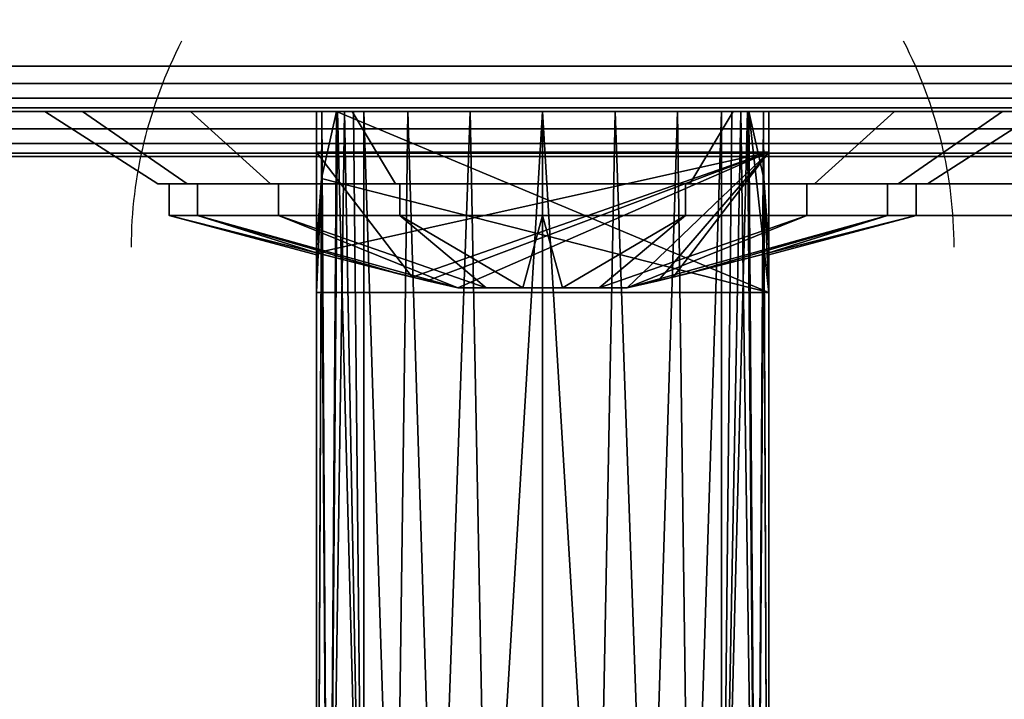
# Model space of a CAD drawing. Header units: millimetres. Extents: x -10 to 414, y -927 to 10.
# Tile 10 of 27: x 188 to 210, y -912 to -897. Entities that reach past the tile are written whole.
import ezdxf

# ---------------------------------------------------------------- set-up
doc = ezdxf.new("R2010")
doc.units = ezdxf.units.MM
doc.header["$MEASUREMENT"] = 0
for name, color, linetype, lineweight in [('0 Misc', 7, 'Continuous', 35), ('10 Raster Images', 7, 'Continuous', 35), ('5 Hatches', 7, 'Continuous', 35)]:
    doc.layers.add(name, color=color, linetype=linetype, lineweight=lineweight)

msp = doc.modelspace()

# ---------------------------------------------------------------- linework, layer by layer
at = {"layer": '0 Misc', "color": 160, "linetype": 'Continuous', "lineweight": 25}
for p, q in [((4, -898, 12.5), (396, -898, 12.5)), ((396, -898, 695), (4, -898, 695)), ((1, -899, 698), (399, -899, 698)), ((399, -899, 720), (1, -899, 720)), ((396, -899, 13.5), (4, -899, 13.5)), ((4, -899, 694), (396, -899, 694)), ((4, -899, 13.5), (204.554, -899, 255)), ((4, -899, 694), (195.446, -899, 255)), ((195.446, -899, 255), (4, -899, 13.5)), ((4, -899, 694), (195.717, -899, 255.779)), ((4, -899, 694), (196.049, -899, 256.534)), ((4, -899, 694), (196.442, -899, 257.187)), ((4, -899, 694), (197.415, -899, 258.16)), ((4, -899, 694), (198.641, -899, 258.785)), ((4, -899, 694), (200, -899, 259)), ((4, -899, 694), (197.415, -899, 571.84)), ((4, -899, 694), (196.442, -899, 572.813)), ((4, -899, 694), (196.049, -899, 573.466)), ((4, -899, 694), (195.505, -899, 574.81)), ((4, -899, 694), (195, -899, 578)), ((4, -899, 694), (195, -899, 579)), ((4, -899, 694), (196.601, -899, 656.038)), ((4, -899, 694), (193.534, -899, 657.601)), ((4, -899, 694), (191.101, -899, 660.034)), ((4, -899, 694), (189.538, -899, 663.101)), ((4, -899, 694), (189, -899, 666.5)), ((4, -899, 694), (189.538, -899, 669.899)), ((4, -899, 694), (191.101, -899, 672.966)), ((4, -899, 694), (193.534, -899, 675.399)), ((4, -899, 694), (196.601, -899, 676.962)), ((4, -899, 694), (200, -899, 677.5)), ((195, -899, 579), (205, -899, 579)), ((195, -899, 579), (195, -926.999, 578.267)), ((195, -899, 578), (195, -899, 579)), ((195, -899, 578), (195, -925.999, 577.293)), ((195, -925.999, 577.293), (195, -899, 579)), ((195, -899, 579), (396, -899, 694)), ((195, -899, 579), (203.399, -899, 656.038)), ((195, -899, 579), (200, -899, 655.5)), ((196.601, -899, 656.038), (195, -899, 579)), ((204.554, -899, 255), (195.446, -899, 255)), ((205, -902.999, 251.105), (195.446, -899, 255)), ((196.049, -899, 573.466), (196.049, -921.467, 572.878)), ((196.049, -921.467, 257.122), (196.049, -899, 256.534)), ((197.415, -899, 571.84), (200, -899, 259)), ((198.641, -899, 571.215), (200, -899, 259)), ((200, -899, 259), (396, -899, 694)), ((200, -899, 259), (202.585, -899, 571.84)), ((200, -899, 259), (201.359, -899, 571.215)), ((200, -899, 259), (200, -899, 571)), ((200, -899, 677.5), (396, -899, 694)), ((201.359, -899, 258.785), (396, -899, 694)), ((202.585, -899, 258.16), (396, -899, 694)), ((202.585, -899, 571.84), (396, -899, 694)), ((203.399, -899, 656.038), (396, -899, 694)), ((203.399, -899, 676.962), (396, -899, 694)), ((203.558, -899, 257.187), (396, -899, 694)), ((203.558, -899, 572.813), (396, -899, 694)), ((203.951, -899, 573.466), (203.951, -921.467, 572.878)), ((203.951, -921.467, 257.122), (203.951, -899, 256.534)), ((203.951, -899, 256.534), (396, -899, 694)), ((203.951, -899, 573.466), (396, -899, 694)), ((204.283, -899, 255.779), (396, -899, 694)), ((204.495, -899, 574.81), (396, -899, 694)), ((205, -902.999, 251.105), (204.554, -899, 255)), ((204.554, -899, 255), (396, -899, 13.5)), ((204.554, -899, 255), (396, -899, 694)), ((205, -899, 579), (205, -926.999, 578.267)), ((205, -899, 578), (205, -925.999, 577.293)), ((205, -899, 579), (205, -899, 578)), ((205, -899, 579), (205, -925.999, 577.293)), ((205, -899, 578), (396, -899, 694)), ((205, -899, 579), (396, -899, 694)), ((206.466, -899, 657.601), (396, -899, 694)), ((206.466, -899, 675.399), (396, -899, 694)), ((208.899, -899, 660.034), (396, -899, 694)), ((208.899, -899, 672.966), (396, -899, 694)), ((195, -899.9, 667.75), (205, -899.9, 667.75)), ((205, -899.9, 665.25), (195, -899.9, 665.25)), ((195, -899.9, 665.25), (195, -899.9, 667.75)), ((195, -902.126, 665.25), (195, -899.9, 665.25)), ((195, -902.126, 667.75), (195, -899.9, 667.75)), ((195, -899.9, 665.25), (197.117, -902.662, 665.25)), ((195, -902.126, 667.75), (195, -899.9, 665.25)), ((195, -902.126, 667.75), (205, -899.9, 667.75)), ((205, -899.9, 665.25), (197.117, -902.662, 665.25)), ((197.45, -902.743, 667.75), (205, -899.9, 667.75)), ((205, -899.9, 665.25), (198.129, -902.9, 665.25)), ((198.129, -902.9, 667.75), (205, -899.9, 667.75)), ((205, -899.9, 665.25), (201.871, -902.9, 665.25)), ((201.871, -902.9, 667.75), (205, -899.9, 667.75)), ((205, -899.9, 665.25), (202.55, -902.743, 665.25)), ((202.883, -902.662, 667.75), (205, -899.9, 667.75)), ((205, -899.9, 667.75), (205, -899.9, 665.25)), ((205, -902.126, 665.25), (205, -899.9, 665.25)), ((205, -902.126, 667.75), (205, -899.9, 667.75)), ((205, -902.126, 665.25), (205, -899.9, 667.75)), ((1, -900, 719), (399, -900, 719)), ((399, -900, 699), (1, -900, 699)), ((191.5, -900.6, 666.5), (192.154, -900.6, 663.951)), ((191.5, -900.6, 666.5), (191.75, -900.6, 666.5)), ((191.5, -900.6, 666.5), (192.154, -900.6, 669.049)), ((191.916, -900.6, 663.873), (193.326, -900.6, 661.651)), ((191.916, -900.6, 663.873), (192.154, -900.6, 663.951)), ((191.916, -900.6, 669.127), (192.154, -900.6, 669.049)), ((191.916, -900.6, 669.127), (193.326, -900.6, 671.349)), ((193.123, -900.6, 661.504), (195.151, -900.6, 659.826)), ((193.123, -900.6, 661.504), (193.326, -900.6, 661.651)), ((193.123, -900.6, 671.496), (193.326, -900.6, 671.349)), ((193.123, -900.6, 671.496), (195.151, -900.6, 673.174)), ((195, -902.999, 251.105), (195.112, -900.483, 253.555)), ((195.004, -900.6, 659.623), (197.451, -900.6, 658.654)), ((195.004, -900.6, 659.623), (195.151, -900.6, 659.826)), ((195.004, -900.6, 673.377), (195.151, -900.6, 673.174)), ((195.004, -900.6, 673.377), (197.451, -900.6, 674.346)), ((205, -902.999, 251.105), (195.112, -900.483, 253.555)), ((197.373, -900.6, 658.416), (200, -900.6, 658.25)), ((197.373, -900.6, 658.416), (197.451, -900.6, 658.654)), ((197.373, -900.6, 674.584), (197.451, -900.6, 674.346)), ((197.373, -900.6, 674.584), (200, -900.6, 674.75)), ((200, -900.6, 658), (200, -900.6, 658.25)), ((200, -900.6, 658.25), (202.627, -900.6, 658.416)), ((200, -900.6, 674.75), (202.627, -900.6, 674.584)), ((200, -900.6, 674.75), (200, -900.6, 675)), ((202.549, -900.6, 658.654), (202.627, -900.6, 658.416)), ((202.549, -900.6, 658.654), (204.996, -900.6, 659.623)), ((202.549, -900.6, 674.346), (204.996, -900.6, 673.377)), ((202.549, -900.6, 674.346), (202.627, -900.6, 674.584)), ((204.849, -900.6, 659.826), (204.996, -900.6, 659.623)), ((204.849, -900.6, 659.826), (206.877, -900.6, 661.504)), ((204.849, -900.6, 673.174), (206.877, -900.6, 671.496)), ((204.849, -900.6, 673.174), (204.996, -900.6, 673.377)), ((205, -902.999, 251.105), (204.888, -900.483, 253.555)), ((206.674, -900.6, 661.651), (206.877, -900.6, 661.504)), ((206.674, -900.6, 661.651), (208.084, -900.6, 663.873)), ((206.674, -900.6, 671.349), (208.084, -900.6, 669.127)), ((206.674, -900.6, 671.349), (206.877, -900.6, 671.496)), ((207.846, -900.6, 663.951), (208.084, -900.6, 663.873)), ((207.846, -900.6, 663.951), (208.5, -900.6, 666.5)), ((207.846, -900.6, 669.049), (208.084, -900.6, 669.127)), ((208.25, -900.6, 666.5), (208.084, -900.6, 669.127)), ((208.25, -900.6, 666.5), (208.5, -900.6, 666.5)), ((195, -902.999, 251.105), (195, -901.999, 252.079)), ((195, -925.999, 252.707), (195, -901.999, 252.079)), ((195, -902.131, 667.665), (195, -902.126, 665.25)), ((195, -902.126, 667.75), (195, -902.126, 665.25)), ((195, -902.131, 667.665), (195, -902.156, 665.866)), ((195, -902.159, 667.055), (195, -902.156, 665.866)), ((205, -925.999, 252.707), (205, -901.999, 252.079)), ((205, -901.999, 252.079), (205, -902.999, 251.105)), ((205, -902.131, 665.335), (205, -902.126, 667.75)), ((205, -902.126, 665.25), (205, -902.126, 667.75)), ((205, -902.131, 665.335), (205, -902.156, 667.134)), ((205, -902.159, 665.945), (205, -902.156, 667.134)), ((195, -926.999, 251.733), (195, -902.999, 251.105)), ((205, -902.999, 251.105), (195, -902.999, 251.105)), ((195, -902.999, 251.105), (195, -925.999, 252.707)), ((198.129, -902.9, 667.75), (201.871, -902.9, 667.75)), ((201.871, -902.9, 665.25), (198.129, -902.9, 665.25)), ((198.129, -902.9, 667.75), (201.82, -902.9, 667.823)), ((198.18, -902.9, 667.823), (201.82, -902.9, 667.823)), ((198.18, -902.9, 667.823), (201.323, -902.9, 668.32)), ((198.18, -902.9, 665.177), (201.82, -902.9, 665.177)), ((198.18, -902.9, 665.177), (201.871, -902.9, 665.25)), ((198.677, -902.9, 668.32), (201.323, -902.9, 668.32)), ((198.677, -902.9, 668.32), (200.695, -902.9, 668.64)), ((198.677, -902.9, 664.68), (201.323, -902.9, 664.68)), ((198.677, -902.9, 664.68), (201.82, -902.9, 665.177)), ((199.305, -902.9, 668.64), (200.695, -902.9, 668.64)), ((199.305, -902.9, 664.36), (200.695, -902.9, 664.36)), ((199.305, -902.9, 664.36), (201.323, -902.9, 664.68)), ((205, -926.999, 251.733), (205, -902.999, 251.105)), ((205, -925.999, 252.707), (205, -902.999, 251.105))]:
    msp.add_line(p, q, dxfattribs=at).dxf.unprotected_set("ltscale", 0)
at = {"layer": '0 Misc', "color": 160, "linetype": 'Continuous', "lineweight": 25, "extrusion": (0, 1, 0)}
msp.add_circle((-200, 677.5, -899), 11, dxfattribs=at).dxf.unprotected_set("ltscale", 0)
at = {"layer": '0 Misc', "color": 160, "linetype": 'Continuous', "lineweight": 25, "extrusion": (0, -1, 0)}
for centre, radius in [((208.25, 666.5, 900.6), 8.25), ((208.5, 666.5, 900.6), 8.5), ((208.25, 666.5, 901.3), 8.25)]:
    msp.add_circle(centre, radius, dxfattribs=at).dxf.unprotected_set("ltscale", 0)
at = {"layer": '0 Misc', "color": 160, "linetype": 'Continuous', "lineweight": 25, "extrusion": (0, 0.572254, -0.820077)}
for centre, start, end in [((-205.322, -595.455, -722.896), 0, 22.6981), ((-194.678, -595.455, -722.896), 157.3019, 180)]:
    msp.add_arc(centre, 14.406, start, end, dxfattribs=at).dxf.unprotected_set("ltscale", 0)
at = {"layer": '0 Misc', "color": 160, "linetype": 'Continuous', "lineweight": 25, "extrusion": (0, 1, 0)}
for centre, radius, start, end in [((-205.322, 578, -899), 10.322, 333.9477, 0), ((-205.322, 252, -899), 10.322, 16.8956, 26.0523), ((-200, 575.398, -899), 4.398, 206.0523, 333.9477), ((-200, 254.602, -899), 4.398, 26.0523, 153.9477), ((-194.678, 578, -899), 10.322, 180, 206.0523), ((-194.678, 252, -899), 10.322, 153.9477, 163.1044)]:
    msp.add_arc(centre, radius, start, end, dxfattribs=at).dxf.unprotected_set("ltscale", 0)
at = {"layer": '0 Misc', "color": 160, "linetype": 'Continuous', "lineweight": 25, "extrusion": (0, -1, 0)}
for start, end in [(213.749, 326.251), (33.749, 146.251)]:
    msp.add_arc((200, 666.5, 902.9), 2.25, start, end, dxfattribs=at).dxf.unprotected_set("ltscale", 0)
at = {"layer": '0 Misc', "color": 7, "lineweight": 25}
for points in [[(399, -899, 698), (16.988, -881.156, 698), (17, -881, 698)], [(399, -899, 698), (17, -881, 698), (383.293, -881.707, 698)], [(399, -899, 698), (16.891, -881.454, 698), (16.988, -881.156, 698)], [(399, -899, 698), (16.707, -881.707, 698), (16.891, -881.454, 698)], [(399, -899, 698), (16.454, -881.891, 698), (16.707, -881.707, 698)], [(399, -899, 698), (16.156, -881.988, 698), (16.454, -881.891, 698)], [(1, -899, 698), (2, -882, 698), (399, -899, 698)], [(399, -899, 698), (2, -882, 698), (16, -882, 698)], [(399, -899, 698), (16, -882, 698), (16.156, -881.988, 698)], [(205, -902.999, 251.105), (195.112, -900.483, 253.555), (195.446, -899, 255)], [(205, -902.999, 251.105), (195.446, -899, 255), (204.554, -899, 255)], [(205, -902.999, 251.105), (204.554, -899, 255), (204.888, -900.483, 253.555)], [(195.112, -900.483, 253.555), (195, -902.999, 251.105), (195, -901.999, 252.079)], [(195, -902.999, 251.105), (195.112, -900.483, 253.555), (205, -902.999, 251.105)], [(205, -902.999, 251.105), (204.888, -900.483, 253.555), (205, -901.999, 252.079)]]:
    msp.add_3dface(points, dxfattribs=at)
at = {"layer": '0 Misc', "color": 5, "lineweight": 25}
for points, invisible_edges in [([(4, -898, 12.5), (396, -884, 12.5), (396, -898, 12.5)], 1), ([(4, -898, 12.5), (4, -884, 12.5), (396, -884, 12.5)], 12), ([(396, -898, 695), (4, -884, 695), (4, -898, 695)], 1), ([(396, -898, 695), (396, -884, 695), (4, -884, 695)], 12), ([(396, -898, 695), (4, -898.383, 694.924), (396, -898.383, 694.924)], 1), ([(396, -898, 695), (4, -898, 695), (4, -898.383, 694.924)], 12), ([(4, -898, 12.5), (396, -898.383, 12.576), (4, -898.383, 12.576)], 1), ([(4, -898, 12.5), (396, -898, 12.5), (396, -898.383, 12.576)], 12), ([(4, -898.707, 694.707), (396, -898.383, 694.924), (4, -898.383, 694.924)], 1), ([(4, -898.707, 694.707), (396, -898.707, 694.707), (396, -898.383, 694.924)], 12), ([(396, -898.707, 12.793), (4, -898.383, 12.576), (396, -898.383, 12.576)], 1), ([(396, -898.707, 12.793), (4, -898.707, 12.793), (4, -898.383, 12.576)], 12), ([(4, -898.924, 694.383), (396, -898.707, 694.707), (4, -898.707, 694.707)], 1), ([(4, -898.924, 694.383), (396, -898.924, 694.383), (396, -898.707, 694.707)], 12), ([(396, -898.924, 13.117), (4, -898.707, 12.793), (396, -898.707, 12.793)], 1), ([(396, -898.924, 13.117), (4, -898.924, 13.117), (4, -898.707, 12.793)], 12), ([(4, -899, 694), (396, -898.924, 694.383), (4, -898.924, 694.383)], 1), ([(4, -899, 694), (396, -899, 694), (396, -898.924, 694.383)], 12), ([(396, -899, 13.5), (4, -898.924, 13.117), (396, -898.924, 13.117)], 1), ([(396, -899, 13.5), (4, -899, 13.5), (4, -898.924, 13.117)], 12)]:
    msp.add_3dface(points, dxfattribs=dict(at, invisible_edges=invisible_edges))
at = {"layer": '0 Misc', "color": 7, "lineweight": 25}
for points, invisible_edges in [([(1, -899, 698), (399, -899.383, 698.076), (1, -899.383, 698.076)], 1), ([(1, -899, 698), (399, -899, 698), (399, -899.383, 698.076)], 12), ([(399, -899, 720), (1, -899.383, 719.924), (399, -899.383, 719.924)], 1), ([(399, -899, 720), (1, -899, 720), (1, -899.383, 719.924)], 12), ([(399, -899.707, 698.293), (1, -899.383, 698.076), (399, -899.383, 698.076)], 1), ([(399, -899.707, 698.293), (1, -899.707, 698.293), (1, -899.383, 698.076)], 12), ([(399, -899.383, 719.924), (1, -899.707, 719.707), (399, -899.707, 719.707)], 1), ([(399, -899.383, 719.924), (1, -899.383, 719.924), (1, -899.707, 719.707)], 12), ([(399, -899.924, 698.617), (1, -899.707, 698.293), (399, -899.707, 698.293)], 1), ([(399, -899.924, 698.617), (1, -899.924, 698.617), (1, -899.707, 698.293)], 12), ([(399, -899.707, 719.707), (1, -899.924, 719.383), (399, -899.924, 719.383)], 1), ([(399, -899.707, 719.707), (1, -899.707, 719.707), (1, -899.924, 719.383)], 12), ([(399, -900, 699), (1, -899.924, 698.617), (399, -899.924, 698.617)], 1), ([(399, -900, 699), (1, -900, 699), (1, -899.924, 698.617)], 12), ([(1, -900, 719), (399, -899.924, 719.383), (1, -899.924, 719.383)], 1), ([(1, -900, 719), (399, -900, 719), (399, -899.924, 719.383)], 12), ([(1, -900, 719), (399, -900, 699), (399, -900, 719)], 1), ([(1, -900, 719), (1, -900, 699), (399, -900, 699)], 12)]:
    msp.add_3dface(points, dxfattribs=dict(at, invisible_edges=invisible_edges))
at = {"layer": '0 Misc', "color": 5, "lineweight": 25}
for points in [[(396, -899, 13.5), (204.554, -899, 255), (4, -899, 13.5)], [(4, -899, 13.5), (195.446, -899, 255), (4, -899, 694)], [(195.446, -899, 255), (4, -899, 13.5), (204.554, -899, 255)], [(4, -899, 694), (195.446, -899, 255), (195.717, -899, 255.779)], [(4, -899, 694), (195.717, -899, 255.779), (196.049, -899, 256.534)], [(4, -899, 694), (196.049, -899, 256.534), (196.442, -899, 257.187)], [(4, -899, 694), (196.442, -899, 257.187), (197.415, -899, 258.16)], [(4, -899, 694), (197.415, -899, 258.16), (198.641, -899, 258.785)], [(4, -899, 694), (198.641, -899, 258.785), (200, -899, 259)], [(4, -899, 694), (200, -899, 259), (197.415, -899, 571.84)], [(4, -899, 694), (197.415, -899, 571.84), (196.442, -899, 572.813)], [(4, -899, 694), (196.442, -899, 572.813), (196.049, -899, 573.466)], [(4, -899, 694), (196.049, -899, 573.466), (195.505, -899, 574.81)], [(4, -899, 694), (195.505, -899, 574.81), (195, -899, 578)], [(4, -899, 694), (195, -899, 578), (195, -899, 579)], [(4, -899, 694), (195, -899, 579), (196.601, -899, 656.038)], [(4, -899, 694), (196.601, -899, 656.038), (193.534, -899, 657.601)], [(4, -899, 694), (193.534, -899, 657.601), (191.101, -899, 660.034)], [(4, -899, 694), (191.101, -899, 660.034), (189.538, -899, 663.101)], [(4, -899, 694), (189.538, -899, 663.101), (189, -899, 666.5)], [(4, -899, 694), (189, -899, 666.5), (189.538, -899, 669.899)], [(4, -899, 694), (189.538, -899, 669.899), (191.101, -899, 672.966)], [(4, -899, 694), (191.101, -899, 672.966), (193.534, -899, 675.399)], [(4, -899, 694), (193.534, -899, 675.399), (196.601, -899, 676.962)], [(4, -899, 694), (196.601, -899, 676.962), (200, -899, 677.5)], [(4, -899, 694), (200, -899, 677.5), (396, -899, 694)], [(205, -899, 579), (396, -899, 694), (195, -899, 579)], [(195, -899, 579), (396, -899, 694), (203.399, -899, 656.038)], [(195, -899, 579), (203.399, -899, 656.038), (200, -899, 655.5)], [(196.601, -899, 656.038), (195, -899, 579), (200, -899, 655.5)], [(197.415, -899, 571.84), (200, -899, 259), (198.641, -899, 571.215)], [(198.641, -899, 571.215), (200, -899, 259), (200, -899, 571)], [(201.359, -899, 258.785), (396, -899, 694), (200, -899, 259)], [(200, -899, 259), (396, -899, 694), (202.585, -899, 571.84)], [(200, -899, 259), (202.585, -899, 571.84), (201.359, -899, 571.215)], [(200, -899, 259), (201.359, -899, 571.215), (200, -899, 571)], [(203.399, -899, 676.962), (396, -899, 694), (200, -899, 677.5)], [(202.585, -899, 258.16), (396, -899, 694), (201.359, -899, 258.785)], [(203.558, -899, 257.187), (396, -899, 694), (202.585, -899, 258.16)], [(202.585, -899, 571.84), (396, -899, 694), (203.558, -899, 572.813)], [(203.399, -899, 656.038), (396, -899, 694), (206.466, -899, 657.601)], [(206.466, -899, 675.399), (396, -899, 694), (203.399, -899, 676.962)], [(203.951, -899, 256.534), (396, -899, 694), (203.558, -899, 257.187)], [(203.558, -899, 572.813), (396, -899, 694), (203.951, -899, 573.466)], [(204.283, -899, 255.779), (396, -899, 694), (203.951, -899, 256.534)], [(203.951, -899, 573.466), (396, -899, 694), (204.495, -899, 574.81)], [(204.554, -899, 255), (396, -899, 694), (204.283, -899, 255.779)], [(204.495, -899, 574.81), (396, -899, 694), (205, -899, 578)], [(204.554, -899, 255), (396, -899, 13.5), (396, -899, 694)], [(205, -899, 578), (396, -899, 694), (205, -899, 579)], [(206.466, -899, 657.601), (396, -899, 694), (208.899, -899, 660.034)], [(208.899, -899, 672.966), (396, -899, 694), (206.466, -899, 675.399)], [(208.899, -899, 660.034), (396, -899, 694), (210.462, -899, 663.101)], [(210.462, -899, 669.899), (396, -899, 694), (208.899, -899, 672.966)]]:
    msp.add_3dface(points, dxfattribs=at)
at = {"layer": '0 Misc', "color": 160, "lineweight": 25}
for points, invisible_edges in [([(189, -899, 666.5), (192.147, -900.6, 669.753), (189.837, -899, 670.71)], 1), ([(189, -899, 666.5), (191.5, -900.6, 666.5), (192.147, -900.6, 669.753)], 12), ([(189.837, -899, 662.29), (191.5, -900.6, 666.5), (189, -899, 666.5)], 1), ([(193.99, -900.6, 672.51), (189.837, -899, 670.71), (192.147, -900.6, 669.753)], 1), ([(193.99, -900.6, 672.51), (192.222, -899, 674.278), (189.837, -899, 670.71)], 12), ([(189.837, -899, 662.29), (192.147, -900.6, 663.247), (191.5, -900.6, 666.5)], 12), ([(192.222, -899, 658.722), (192.147, -900.6, 663.247), (189.837, -899, 662.29)], 1), ([(192.222, -899, 658.722), (193.99, -900.6, 660.49), (192.147, -900.6, 663.247)], 12), ([(196.747, -900.6, 674.353), (192.222, -899, 674.278), (193.99, -900.6, 672.51)], 1), ([(196.747, -900.6, 674.353), (195.79, -899, 676.663), (192.222, -899, 674.278)], 12), ([(195.79, -899, 656.337), (193.99, -900.6, 660.49), (192.222, -899, 658.722)], 1), ([(195.79, -899, 656.337), (196.747, -900.6, 658.647), (193.99, -900.6, 660.49)], 12), ([(195.79, -899, 676.663), (200, -900.6, 675), (200, -899, 677.5)], 1), ([(195.79, -899, 676.663), (196.747, -900.6, 674.353), (200, -900.6, 675)], 12), ([(200, -899, 655.5), (196.747, -900.6, 658.647), (195.79, -899, 656.337)], 1), ([(200, -899, 655.5), (200, -900.6, 658), (196.747, -900.6, 658.647)], 12), ([(204.21, -899, 656.337), (200, -900.6, 658), (200, -899, 655.5)], 1), ([(204.21, -899, 656.337), (203.253, -900.6, 658.647), (200, -900.6, 658)], 12), ([(200, -899, 677.5), (203.253, -900.6, 674.353), (204.21, -899, 676.663)], 1), ([(200, -899, 677.5), (200, -900.6, 675), (203.253, -900.6, 674.353)], 12), ([(207.778, -899, 658.722), (203.253, -900.6, 658.647), (204.21, -899, 656.337)], 1), ([(207.778, -899, 658.722), (206.01, -900.6, 660.49), (203.253, -900.6, 658.647)], 12), ([(204.21, -899, 676.663), (203.253, -900.6, 674.353), (206.01, -900.6, 672.51)], 12), ([(204.21, -899, 676.663), (206.01, -900.6, 672.51), (207.778, -899, 674.278)], 1), ([(210.163, -899, 662.29), (206.01, -900.6, 660.49), (207.778, -899, 658.722)], 1), ([(210.163, -899, 662.29), (207.853, -900.6, 663.247), (206.01, -900.6, 660.49)], 12), ([(207.778, -899, 674.278), (206.01, -900.6, 672.51), (207.853, -900.6, 669.753)], 12), ([(207.778, -899, 674.278), (207.853, -900.6, 669.753), (210.163, -899, 670.71)], 1), ([(211, -899, 666.5), (207.853, -900.6, 663.247), (210.163, -899, 662.29)], 1), ([(211, -899, 666.5), (208.5, -900.6, 666.5), (207.853, -900.6, 663.247)], 12), ([(210.163, -899, 670.71), (207.853, -900.6, 669.753), (208.5, -900.6, 666.5)], 12), ([(210.163, -899, 670.71), (208.5, -900.6, 666.5), (211, -899, 666.5)], 1), ([(195, -899.9, 667.75), (205, -899.9, 665.25), (205, -899.9, 667.75)], 1), ([(195, -899.9, 667.75), (195, -899.9, 665.25), (205, -899.9, 665.25)], 12)]:
    msp.add_3dface(points, dxfattribs=dict(at, invisible_edges=invisible_edges))
at = {"layer": '0 Misc', "color": 98, "lineweight": 25}
for points, invisible_edges in [([(195, -899, 579), (205, -926.999, 578.267), (205, -899, 579)], 1), ([(195, -899, 579), (195, -926.999, 578.267), (205, -926.999, 578.267)], 12), ([(195, -926.999, 251.733), (205, -902.999, 251.105), (205, -926.999, 251.733)], 1), ([(195, -926.999, 251.733), (195, -902.999, 251.105), (205, -902.999, 251.105)], 12)]:
    msp.add_3dface(points, dxfattribs=dict(at, invisible_edges=invisible_edges))
for points in [[(195, -925.999, 577.293), (195, -899, 578), (195.118, -899, 576.441)], [(195.266, -923.673, 575.027), (195, -925.999, 577.293), (195.118, -899, 576.441)], [(195, -925.999, 577.293), (195, -926.999, 578.267), (195, -899, 579)], [(195, -925.999, 577.293), (195, -899, 579), (195, -899, 578)], [(195.446, -899, 255), (195.112, -900.483, 253.555), (195.266, -923.673, 254.973)], [(195.471, -899, 574.919), (195.266, -923.673, 575.027), (195.118, -899, 576.441)], [(195.471, -899, 574.919), (196.049, -921.467, 572.878), (195.266, -923.673, 575.027)], [(195.446, -899, 255), (195.266, -923.673, 254.973), (195.619, -899, 255.522)], [(195.619, -899, 255.522), (195.266, -923.673, 254.973), (196.049, -921.467, 257.122)], [(196.049, -899, 573.466), (196.049, -921.467, 572.878), (195.471, -899, 574.919)], [(195.619, -899, 255.522), (196.049, -921.467, 257.122), (195.821, -899, 256.033)], [(196.049, -921.467, 257.122), (196.049, -899, 256.534), (195.821, -899, 256.033)], [(196.734, -920.454, 571.891), (196.049, -921.467, 572.878), (196.049, -899, 573.466)], [(197.021, -899, 572.162), (196.734, -920.454, 571.891), (196.049, -899, 573.466)], [(196.049, -899, 256.534), (196.734, -920.454, 258.109), (197.021, -899, 257.838)], [(196.049, -899, 256.534), (196.049, -921.467, 257.122), (196.734, -920.454, 258.109)], [(197.021, -899, 572.162), (197.671, -919.668, 571.126), (196.734, -920.454, 571.891)], [(197.021, -899, 257.838), (196.734, -920.454, 258.109), (197.671, -919.668, 258.874)], [(198.401, -899, 571.301), (197.671, -919.668, 571.126), (197.021, -899, 572.162)], [(197.021, -899, 257.838), (197.671, -919.668, 258.874), (198.401, -899, 258.699)], [(198.401, -899, 571.301), (198.789, -919.171, 570.642), (197.671, -919.668, 571.126)], [(197.671, -919.668, 258.874), (198.789, -919.171, 259.358), (198.401, -899, 258.699)], [(200, -899, 571), (198.789, -919.171, 570.642), (198.401, -899, 571.301)], [(198.789, -919.171, 259.358), (200, -899, 259), (198.401, -899, 258.699)], [(200, -899, 571), (200, -919.001, 570.476), (198.789, -919.171, 570.642)], [(198.789, -919.171, 259.358), (200, -919.001, 259.524), (200, -899, 259)], [(201.211, -919.171, 570.642), (200, -919.001, 570.476), (200, -899, 571)], [(201.211, -919.171, 570.642), (200, -899, 571), (201.599, -899, 571.301)], [(200, -899, 259), (201.211, -919.171, 259.358), (201.599, -899, 258.699)], [(200, -899, 259), (200, -919.001, 259.524), (201.211, -919.171, 259.358)], [(202.329, -919.668, 571.126), (201.211, -919.171, 570.642), (201.599, -899, 571.301)], [(201.599, -899, 258.699), (201.211, -919.171, 259.358), (202.329, -919.668, 258.874)], [(202.979, -899, 572.162), (202.329, -919.668, 571.126), (201.599, -899, 571.301)], [(201.599, -899, 258.699), (202.329, -919.668, 258.874), (202.979, -899, 257.838)], [(202.979, -899, 572.162), (203.266, -920.454, 571.891), (202.329, -919.668, 571.126)], [(202.979, -899, 257.838), (202.329, -919.668, 258.874), (203.266, -920.454, 258.109)], [(203.951, -899, 573.466), (203.266, -920.454, 571.891), (202.979, -899, 572.162)], [(202.979, -899, 257.838), (203.266, -920.454, 258.109), (203.951, -899, 256.534)], [(203.951, -899, 573.466), (203.951, -921.467, 572.878), (203.266, -920.454, 571.891)], [(203.266, -920.454, 258.109), (203.951, -921.467, 257.122), (203.951, -899, 256.534)], [(203.951, -921.467, 572.878), (203.951, -899, 573.466), (204.529, -899, 574.919)], [(204.734, -923.673, 575.027), (203.951, -921.467, 572.878), (204.529, -899, 574.919)], [(204.381, -899, 255.522), (204.179, -899, 256.033), (203.951, -921.467, 257.122)], [(203.951, -921.467, 257.122), (204.179, -899, 256.033), (203.951, -899, 256.534)], [(204.381, -899, 255.522), (203.951, -921.467, 257.122), (204.734, -923.673, 254.973)], [(204.554, -899, 255), (204.381, -899, 255.522), (204.734, -923.673, 254.973)], [(204.882, -899, 576.441), (204.734, -923.673, 575.027), (204.529, -899, 574.919)], [(204.734, -923.673, 254.973), (204.888, -900.483, 253.555), (204.554, -899, 255)], [(204.882, -899, 576.441), (205, -925.999, 577.293), (204.734, -923.673, 575.027)], [(205, -899, 578), (205, -925.999, 577.293), (204.882, -899, 576.441)], [(205, -926.999, 578.267), (205, -925.999, 577.293), (205, -899, 579)], [(205, -899, 579), (205, -925.999, 577.293), (205, -899, 578)], [(195.266, -923.673, 254.973), (195.112, -900.483, 253.555), (195, -925.999, 252.707)], [(195, -925.999, 252.707), (195.112, -900.483, 253.555), (195, -901.999, 252.079)], [(204.734, -923.673, 254.973), (205, -925.999, 252.707), (204.888, -900.483, 253.555)], [(204.888, -900.483, 253.555), (205, -925.999, 252.707), (205, -901.999, 252.079)], [(195, -902.999, 251.105), (195, -925.999, 252.707), (195, -901.999, 252.079)], [(205, -925.999, 252.707), (205, -902.999, 251.105), (205, -901.999, 252.079)], [(195, -926.999, 251.733), (195, -925.999, 252.707), (195, -902.999, 251.105)], [(205, -925.999, 252.707), (205, -926.999, 251.733), (205, -902.999, 251.105)]]:
    msp.add_3dface(points, dxfattribs=at)
at = {"layer": '0 Misc', "color": 160, "lineweight": 25}
for points in [[(197.117, -902.662, 665.25), (195, -899.9, 665.25), (195, -902.126, 665.25)], [(195, -899.9, 665.25), (197.117, -902.662, 665.25), (205, -899.9, 665.25)], [(205, -899.9, 665.25), (197.117, -902.662, 665.25), (198.129, -902.9, 665.25)], [(205, -899.9, 665.25), (198.129, -902.9, 665.25), (201.871, -902.9, 665.25)], [(205, -899.9, 665.25), (201.871, -902.9, 665.25), (202.55, -902.743, 665.25)], [(205, -899.9, 665.25), (202.55, -902.743, 665.25), (205, -902.126, 665.25)], [(191.916, -900.6, 663.873), (192.154, -900.6, 663.951), (191.5, -900.6, 666.5)], [(191.5, -900.6, 666.5), (192.154, -900.6, 663.951), (191.75, -900.6, 666.5)], [(191.5, -900.6, 666.5), (191.75, -900.6, 666.5), (192.154, -900.6, 669.049)], [(191.5, -900.6, 666.5), (192.154, -900.6, 669.049), (191.916, -900.6, 669.127)], [(193.123, -900.6, 661.504), (193.326, -900.6, 661.651), (191.916, -900.6, 663.873)], [(191.916, -900.6, 663.873), (193.326, -900.6, 661.651), (192.154, -900.6, 663.951)], [(191.916, -900.6, 669.127), (192.154, -900.6, 669.049), (193.326, -900.6, 671.349)], [(191.916, -900.6, 669.127), (193.326, -900.6, 671.349), (193.123, -900.6, 671.496)], [(195.004, -900.6, 659.623), (195.151, -900.6, 659.826), (193.123, -900.6, 661.504)], [(193.123, -900.6, 661.504), (195.151, -900.6, 659.826), (193.326, -900.6, 661.651)], [(193.123, -900.6, 671.496), (193.326, -900.6, 671.349), (195.151, -900.6, 673.174)], [(193.123, -900.6, 671.496), (195.151, -900.6, 673.174), (195.004, -900.6, 673.377)], [(197.373, -900.6, 658.416), (197.451, -900.6, 658.654), (195.004, -900.6, 659.623)], [(195.004, -900.6, 659.623), (197.451, -900.6, 658.654), (195.151, -900.6, 659.826)], [(195.004, -900.6, 673.377), (195.151, -900.6, 673.174), (197.451, -900.6, 674.346)], [(195.004, -900.6, 673.377), (197.451, -900.6, 674.346), (197.373, -900.6, 674.584)], [(200, -900.6, 658.25), (197.373, -900.6, 658.416), (200, -900.6, 658)], [(197.373, -900.6, 658.416), (200, -900.6, 658.25), (197.451, -900.6, 658.654)], [(197.373, -900.6, 674.584), (197.451, -900.6, 674.346), (200, -900.6, 674.75)], [(197.373, -900.6, 674.584), (200, -900.6, 674.75), (200, -900.6, 675)], [(202.627, -900.6, 658.416), (200, -900.6, 658.25), (200, -900.6, 658)], [(200, -900.6, 658.25), (202.627, -900.6, 658.416), (202.549, -900.6, 658.654)], [(202.549, -900.6, 674.346), (202.627, -900.6, 674.584), (200, -900.6, 674.75)], [(200, -900.6, 674.75), (202.627, -900.6, 674.584), (200, -900.6, 675)], [(202.549, -900.6, 658.654), (202.627, -900.6, 658.416), (204.996, -900.6, 659.623)], [(202.549, -900.6, 658.654), (204.996, -900.6, 659.623), (204.849, -900.6, 659.826)], [(204.849, -900.6, 673.174), (204.996, -900.6, 673.377), (202.549, -900.6, 674.346)], [(202.549, -900.6, 674.346), (204.996, -900.6, 673.377), (202.627, -900.6, 674.584)], [(204.849, -900.6, 659.826), (204.996, -900.6, 659.623), (206.877, -900.6, 661.504)], [(204.849, -900.6, 659.826), (206.877, -900.6, 661.504), (206.674, -900.6, 661.651)], [(206.674, -900.6, 671.349), (206.877, -900.6, 671.496), (204.849, -900.6, 673.174)], [(204.849, -900.6, 673.174), (206.877, -900.6, 671.496), (204.996, -900.6, 673.377)], [(206.674, -900.6, 661.651), (206.877, -900.6, 661.504), (208.084, -900.6, 663.873)], [(206.674, -900.6, 661.651), (208.084, -900.6, 663.873), (207.846, -900.6, 663.951)], [(207.846, -900.6, 669.049), (208.084, -900.6, 669.127), (206.674, -900.6, 671.349)], [(206.674, -900.6, 671.349), (208.084, -900.6, 669.127), (206.877, -900.6, 671.496)], [(207.846, -900.6, 663.951), (208.084, -900.6, 663.873), (208.5, -900.6, 666.5)], [(207.846, -900.6, 663.951), (208.5, -900.6, 666.5), (208.25, -900.6, 666.5)], [(208.25, -900.6, 666.5), (208.084, -900.6, 669.127), (207.846, -900.6, 669.049)], [(208.25, -900.6, 666.5), (208.5, -900.6, 666.5), (208.084, -900.6, 669.127)], [(192.378, -901.3, 663.343), (195, -902.126, 665.25), (191.75, -901.3, 666.5)], [(191.75, -901.3, 666.5), (195, -902.126, 665.25), (195, -902.167, 666.5)], [(195, -902.126, 667.75), (191.75, -901.3, 666.5), (195, -902.167, 666.5)], [(195, -902.126, 667.75), (192.378, -901.3, 669.657), (191.75, -901.3, 666.5)], [(195, -902.126, 667.75), (196.847, -902.596, 667.75), (192.378, -901.3, 669.657)], [(192.378, -901.3, 669.657), (196.847, -902.596, 667.75), (198.129, -902.9, 667.75)], [(194.166, -901.3, 672.334), (192.378, -901.3, 669.657), (198.129, -902.9, 667.75)], [(196.847, -902.596, 665.25), (192.378, -901.3, 663.343), (198.129, -902.9, 665.25)], [(196.847, -902.596, 665.25), (195, -902.126, 665.25), (192.378, -901.3, 663.343)], [(198.129, -902.9, 665.25), (192.378, -901.3, 663.343), (194.166, -901.3, 660.666)], [(198.75, -902.9, 668.371), (194.166, -901.3, 672.334), (198.129, -902.9, 667.75)], [(198.129, -902.9, 665.25), (194.166, -901.3, 660.666), (198.75, -902.9, 664.629)], [(198.75, -902.9, 668.371), (196.843, -901.3, 674.122), (194.166, -901.3, 672.334)], [(198.75, -902.9, 664.629), (194.166, -901.3, 660.666), (196.843, -901.3, 658.878)], [(199.561, -902.9, 668.707), (196.843, -901.3, 674.122), (198.75, -902.9, 668.371)], [(198.75, -902.9, 664.629), (196.843, -901.3, 658.878), (199.561, -902.9, 664.293)], [(199.561, -902.9, 668.707), (200, -901.3, 674.75), (196.843, -901.3, 674.122)], [(199.561, -902.9, 664.293), (196.843, -901.3, 658.878), (200, -901.3, 658.25)], [(200.439, -902.9, 668.707), (200, -901.3, 674.75), (199.561, -902.9, 668.707)], [(199.561, -902.9, 664.293), (200, -901.3, 658.25), (200.439, -902.9, 664.293)], [(200.439, -902.9, 664.293), (200, -901.3, 658.25), (203.157, -901.3, 658.878)], [(200.439, -902.9, 668.707), (203.157, -901.3, 674.122), (200, -901.3, 674.75)], [(201.25, -902.9, 668.371), (203.157, -901.3, 674.122), (200.439, -902.9, 668.707)], [(200.439, -902.9, 664.293), (203.157, -901.3, 658.878), (201.25, -902.9, 664.629)], [(201.871, -902.9, 667.75), (205.834, -901.3, 672.334), (201.25, -902.9, 668.371)], [(205.834, -901.3, 660.666), (201.871, -902.9, 665.25), (201.25, -902.9, 664.629)], [(203.157, -901.3, 658.878), (205.834, -901.3, 660.666), (201.25, -902.9, 664.629)], [(201.25, -902.9, 668.371), (205.834, -901.3, 672.334), (203.157, -901.3, 674.122)], [(203.153, -902.596, 667.75), (207.622, -901.3, 669.657), (201.871, -902.9, 667.75)], [(203.153, -902.596, 665.25), (201.871, -902.9, 665.25), (207.622, -901.3, 663.343)], [(207.622, -901.3, 663.343), (201.871, -902.9, 665.25), (205.834, -901.3, 660.666)], [(201.871, -902.9, 667.75), (207.622, -901.3, 669.657), (205.834, -901.3, 672.334)], [(203.153, -902.596, 667.75), (205, -902.126, 667.75), (207.622, -901.3, 669.657)], [(203.153, -902.596, 665.25), (207.622, -901.3, 663.343), (205, -902.126, 665.25)], [(207.622, -901.3, 669.657), (205, -902.126, 667.75), (208.25, -901.3, 666.5)], [(208.25, -901.3, 666.5), (205, -902.126, 667.75), (205, -902.167, 666.5)], [(205, -902.126, 665.25), (208.25, -901.3, 666.5), (205, -902.167, 666.5)], [(205, -902.126, 665.25), (207.622, -901.3, 663.343), (208.25, -901.3, 666.5)], [(201.82, -902.9, 667.823), (198.129, -902.9, 667.75), (201.871, -902.9, 667.75)], [(198.129, -902.9, 667.75), (201.82, -902.9, 667.823), (198.18, -902.9, 667.823)], [(198.18, -902.9, 665.177), (201.871, -902.9, 665.25), (198.129, -902.9, 665.25)], [(198.18, -902.9, 667.823), (201.82, -902.9, 667.823), (201.323, -902.9, 668.32)], [(198.18, -902.9, 667.823), (201.323, -902.9, 668.32), (198.677, -902.9, 668.32)], [(198.677, -902.9, 664.68), (201.82, -902.9, 665.177), (198.18, -902.9, 665.177)], [(198.18, -902.9, 665.177), (201.82, -902.9, 665.177), (201.871, -902.9, 665.25)], [(198.677, -902.9, 668.32), (201.323, -902.9, 668.32), (200.695, -902.9, 668.64)], [(198.677, -902.9, 668.32), (200.695, -902.9, 668.64), (199.305, -902.9, 668.64)], [(199.305, -902.9, 664.36), (201.323, -902.9, 664.68), (198.677, -902.9, 664.68)], [(198.677, -902.9, 664.68), (201.323, -902.9, 664.68), (201.82, -902.9, 665.177)], [(199.305, -902.9, 668.64), (200.695, -902.9, 668.64), (200, -902.9, 668.75)], [(200.695, -902.9, 664.36), (199.305, -902.9, 664.36), (200, -902.9, 664.25)], [(199.305, -902.9, 664.36), (200.695, -902.9, 664.36), (201.323, -902.9, 664.68)]]:
    msp.add_3dface(points, dxfattribs=at)
at = {"layer": '0 Misc', "color": 158, "lineweight": 25}
for points in [[(195, -902.126, 667.75), (195, -902.126, 665.25), (195, -899.9, 665.25)], [(195, -902.126, 667.75), (195, -899.9, 665.25), (195, -899.9, 667.75)], [(205, -899.9, 667.75), (195, -902.126, 667.75), (195, -899.9, 667.75)], [(195, -902.126, 667.75), (205, -899.9, 667.75), (197.45, -902.743, 667.75)], [(197.45, -902.743, 667.75), (205, -899.9, 667.75), (198.129, -902.9, 667.75)], [(198.129, -902.9, 667.75), (205, -899.9, 667.75), (201.871, -902.9, 667.75)], [(201.871, -902.9, 667.75), (205, -899.9, 667.75), (202.883, -902.662, 667.75)], [(202.883, -902.662, 667.75), (205, -899.9, 667.75), (205, -902.126, 667.75)], [(205, -902.126, 665.25), (205, -902.126, 667.75), (205, -899.9, 667.75)], [(205, -902.126, 665.25), (205, -899.9, 667.75), (205, -899.9, 665.25)], [(195, -902.131, 667.665), (195, -902.156, 665.866), (195, -902.126, 665.25)], [(195, -902.131, 667.665), (195, -902.126, 665.25), (195, -902.126, 667.75)], [(195, -902.159, 667.055), (195, -902.156, 665.866), (195, -902.131, 667.665)], [(195, -902.156, 665.866), (195, -902.159, 667.055), (195, -902.167, 666.461)], [(205, -902.131, 665.335), (205, -902.156, 667.134), (205, -902.126, 667.75)], [(205, -902.131, 665.335), (205, -902.126, 667.75), (205, -902.126, 665.25)], [(205, -902.159, 665.945), (205, -902.156, 667.134), (205, -902.131, 665.335)], [(205, -902.156, 667.134), (205, -902.159, 665.945), (205, -902.167, 666.539)]]:
    msp.add_3dface(points, dxfattribs=at)
for points, invisible_edges in [([(191.75, -900.6, 666.5), (192.378, -901.3, 669.657), (192.378, -900.6, 669.657)], 1), ([(191.75, -900.6, 666.5), (191.75, -901.3, 666.5), (192.378, -901.3, 669.657)], 12), ([(192.378, -900.6, 663.343), (191.75, -901.3, 666.5), (191.75, -900.6, 666.5)], 1), ([(192.378, -900.6, 663.343), (192.378, -901.3, 663.343), (191.75, -901.3, 666.5)], 12), ([(194.166, -901.3, 672.334), (192.378, -900.6, 669.657), (192.378, -901.3, 669.657)], 1), ([(194.166, -901.3, 672.334), (194.166, -900.6, 672.334), (192.378, -900.6, 669.657)], 12), ([(194.166, -900.6, 660.666), (192.378, -901.3, 663.343), (192.378, -900.6, 663.343)], 1), ([(194.166, -900.6, 660.666), (194.166, -901.3, 660.666), (192.378, -901.3, 663.343)], 12), ([(196.843, -901.3, 674.122), (194.166, -900.6, 672.334), (194.166, -901.3, 672.334)], 1), ([(196.843, -901.3, 674.122), (196.843, -900.6, 674.122), (194.166, -900.6, 672.334)], 12), ([(196.843, -900.6, 658.878), (194.166, -901.3, 660.666), (194.166, -900.6, 660.666)], 1), ([(196.843, -900.6, 658.878), (196.843, -901.3, 658.878), (194.166, -901.3, 660.666)], 12), ([(196.843, -900.6, 674.122), (200, -901.3, 674.75), (200, -900.6, 674.75)], 1), ([(196.843, -900.6, 674.122), (196.843, -901.3, 674.122), (200, -901.3, 674.75)], 12), ([(200, -900.6, 658.25), (196.843, -901.3, 658.878), (196.843, -900.6, 658.878)], 1), ([(200, -900.6, 658.25), (200, -901.3, 658.25), (196.843, -901.3, 658.878)], 12), ([(203.157, -900.6, 658.878), (200, -901.3, 658.25), (200, -900.6, 658.25)], 1), ([(203.157, -900.6, 658.878), (203.157, -901.3, 658.878), (200, -901.3, 658.25)], 12), ([(200, -900.6, 674.75), (203.157, -901.3, 674.122), (203.157, -900.6, 674.122)], 1), ([(200, -900.6, 674.75), (200, -901.3, 674.75), (203.157, -901.3, 674.122)], 12), ([(205.834, -900.6, 660.666), (203.157, -901.3, 658.878), (203.157, -900.6, 658.878)], 1), ([(205.834, -900.6, 660.666), (205.834, -901.3, 660.666), (203.157, -901.3, 658.878)], 12), ([(203.157, -900.6, 674.122), (205.834, -901.3, 672.334), (205.834, -900.6, 672.334)], 1), ([(203.157, -900.6, 674.122), (203.157, -901.3, 674.122), (205.834, -901.3, 672.334)], 12), ([(207.622, -900.6, 663.343), (205.834, -901.3, 660.666), (205.834, -900.6, 660.666)], 1), ([(207.622, -900.6, 663.343), (207.622, -901.3, 663.343), (205.834, -901.3, 660.666)], 12), ([(205.834, -900.6, 672.334), (207.622, -901.3, 669.657), (207.622, -900.6, 669.657)], 1), ([(205.834, -900.6, 672.334), (205.834, -901.3, 672.334), (207.622, -901.3, 669.657)], 12), ([(208.25, -900.6, 666.5), (207.622, -901.3, 663.343), (207.622, -900.6, 663.343)], 1), ([(208.25, -900.6, 666.5), (208.25, -901.3, 666.5), (207.622, -901.3, 663.343)], 12), ([(207.622, -900.6, 669.657), (208.25, -901.3, 666.5), (208.25, -900.6, 666.5)], 1), ([(207.622, -900.6, 669.657), (207.622, -901.3, 669.657), (208.25, -901.3, 666.5)], 12)]:
    msp.add_3dface(points, dxfattribs=dict(at, invisible_edges=invisible_edges))
at = {"layer": '10 Raster Images', "color": 160, "linetype": 'Continuous', "lineweight": 25}
for p, q in [((1, -899, 698), (399, -899, 698)), ((396, -899, 13.5), (4, -899, 13.5)), ((4, -899, 694), (396, -899, 694)), ((189, -899, 666.5), (189.538, -899, 663.101)), ((189.538, -899, 669.899), (189, -899, 666.5)), ((189.538, -899, 663.101), (191.101, -899, 660.034)), ((191.101, -899, 672.966), (189.538, -899, 669.899)), ((191.101, -899, 660.034), (193.534, -899, 657.601)), ((193.534, -899, 675.399), (191.101, -899, 672.966)), ((193.534, -899, 657.601), (196.601, -899, 656.038)), ((196.601, -899, 676.962), (193.534, -899, 675.399)), ((195, -899, 579), (195, -926.999, 578.267)), ((195, -925.999, 577.293), (195, -899, 578)), ((195, -899, 578), (195, -899, 579)), ((205, -899, 579), (195, -899, 579)), ((195, -899, 578), (195.505, -899, 574.81)), ((195, -899, 579), (195, -899, 578)), ((195.446, -899, 255), (195.112, -900.483, 253.555)), ((204.554, -899, 255), (195.446, -899, 255)), ((195.446, -899, 255), (204.554, -899, 255)), ((195.717, -899, 255.779), (195.446, -899, 255)), ((195.505, -899, 574.81), (196.049, -899, 573.466)), ((196.049, -899, 256.534), (195.717, -899, 255.779)), ((196.442, -899, 257.187), (196.049, -899, 256.534)), ((196.049, -899, 573.466), (196.442, -899, 572.813)), ((197.415, -899, 258.16), (196.442, -899, 257.187)), ((196.442, -899, 572.813), (197.415, -899, 571.84)), ((196.601, -899, 656.038), (200, -899, 655.5)), ((200, -899, 677.5), (196.601, -899, 676.962)), ((198.641, -899, 258.785), (197.415, -899, 258.16)), ((197.415, -899, 571.84), (198.641, -899, 571.215)), ((200, -899, 259), (198.641, -899, 258.785)), ((198.641, -899, 571.215), (200, -899, 571)), ((201.359, -899, 258.785), (200, -899, 259)), ((200, -899, 571), (201.359, -899, 571.215)), ((200, -899, 655.5), (203.399, -899, 656.038)), ((203.399, -899, 676.962), (200, -899, 677.5)), ((202.585, -899, 258.16), (201.359, -899, 258.785)), ((201.359, -899, 571.215), (202.585, -899, 571.84)), ((203.558, -899, 257.187), (202.585, -899, 258.16)), ((202.585, -899, 571.84), (203.558, -899, 572.813)), ((203.399, -899, 656.038), (206.466, -899, 657.601)), ((206.466, -899, 675.399), (203.399, -899, 676.962)), ((203.951, -899, 256.534), (203.558, -899, 257.187)), ((203.558, -899, 572.813), (203.951, -899, 573.466)), ((204.283, -899, 255.779), (203.951, -899, 256.534)), ((203.951, -899, 573.466), (204.495, -899, 574.81)), ((204.554, -899, 255), (204.283, -899, 255.779)), ((204.495, -899, 574.81), (205, -899, 578)), ((204.888, -900.483, 253.555), (204.554, -899, 255)), ((205, -926.999, 578.267), (205, -899, 579)), ((205, -899, 579), (205, -899, 578)), ((205, -899, 578), (205, -925.999, 577.293)), ((205, -899, 578), (205, -899, 579)), ((206.466, -899, 657.601), (208.899, -899, 660.034)), ((208.899, -899, 672.966), (206.466, -899, 675.399)), ((208.899, -899, 660.034), (210.462, -899, 663.101)), ((210.462, -899, 669.899), (208.899, -899, 672.966)), ((195, -902.126, 665.25), (195, -899.9, 665.25)), ((195, -899.9, 665.25), (205, -899.9, 665.25)), ((195, -899.9, 665.25), (195, -902.126, 665.25)), ((195, -902.126, 667.75), (195, -899.9, 667.75)), ((195, -899.9, 667.75), (195, -899.9, 665.25)), ((205, -899.9, 667.75), (195, -899.9, 667.75)), ((195, -899.9, 667.75), (195, -902.126, 667.75)), ((205, -899.9, 665.25), (205, -902.126, 665.25)), ((205, -899.9, 667.75), (205, -902.126, 667.75)), ((205, -902.126, 665.25), (205, -899.9, 665.25)), ((205, -899.9, 665.25), (205, -899.9, 667.75)), ((205, -902.126, 667.75), (205, -899.9, 667.75)), ((191.916, -900.6, 663.873), (191.5, -900.6, 666.5)), ((191.5, -900.6, 666.5), (191.916, -900.6, 669.127)), ((191.75, -900.6, 666.5), (192.154, -900.6, 663.951)), ((192.154, -900.6, 669.049), (191.75, -900.6, 666.5)), ((193.123, -900.6, 661.504), (191.916, -900.6, 663.873)), ((191.916, -900.6, 669.127), (193.123, -900.6, 671.496)), ((192.154, -900.6, 663.951), (193.326, -900.6, 661.651)), ((193.326, -900.6, 671.349), (192.154, -900.6, 669.049)), ((195.004, -900.6, 659.623), (193.123, -900.6, 661.504)), ((193.123, -900.6, 671.496), (195.004, -900.6, 673.377)), ((193.326, -900.6, 661.651), (195.151, -900.6, 659.826)), ((195.151, -900.6, 673.174), (193.326, -900.6, 671.349)), ((195.112, -900.483, 253.555), (195, -901.999, 252.079)), ((197.373, -900.6, 658.416), (195.004, -900.6, 659.623)), ((195.004, -900.6, 673.377), (197.373, -900.6, 674.584)), ((195.151, -900.6, 659.826), (197.451, -900.6, 658.654)), ((197.451, -900.6, 674.346), (195.151, -900.6, 673.174)), ((200, -900.6, 658), (197.373, -900.6, 658.416)), ((197.373, -900.6, 674.584), (200, -900.6, 675)), ((197.451, -900.6, 658.654), (200, -900.6, 658.25)), ((200, -900.6, 674.75), (197.451, -900.6, 674.346)), ((202.627, -900.6, 658.416), (200, -900.6, 658)), ((200, -900.6, 658.25), (202.549, -900.6, 658.654)), ((202.549, -900.6, 674.346), (200, -900.6, 674.75)), ((200, -900.6, 675), (202.627, -900.6, 674.584)), ((202.549, -900.6, 658.654), (204.849, -900.6, 659.826)), ((204.849, -900.6, 673.174), (202.549, -900.6, 674.346)), ((204.996, -900.6, 659.623), (202.627, -900.6, 658.416)), ((202.627, -900.6, 674.584), (204.996, -900.6, 673.377)), ((204.849, -900.6, 659.826), (206.674, -900.6, 661.651)), ((206.674, -900.6, 671.349), (204.849, -900.6, 673.174)), ((205, -901.999, 252.079), (204.888, -900.483, 253.555)), ((206.877, -900.6, 661.504), (204.996, -900.6, 659.623)), ((204.996, -900.6, 673.377), (206.877, -900.6, 671.496)), ((206.674, -900.6, 661.651), (207.846, -900.6, 663.951)), ((207.846, -900.6, 669.049), (206.674, -900.6, 671.349)), ((208.084, -900.6, 663.873), (206.877, -900.6, 661.504)), ((206.877, -900.6, 671.496), (208.084, -900.6, 669.127)), ((207.846, -900.6, 663.951), (208.25, -900.6, 666.5)), ((208.25, -900.6, 666.5), (207.846, -900.6, 669.049)), ((208.5, -900.6, 666.5), (208.084, -900.6, 663.873)), ((208.084, -900.6, 669.127), (208.5, -900.6, 666.5)), ((195, -902.999, 251.105), (195, -901.999, 252.079)), ((195, -901.999, 252.079), (195, -925.999, 252.707)), ((195, -901.999, 252.079), (195, -902.999, 251.105)), ((197.117, -902.662, 665.25), (195, -902.126, 665.25)), ((195, -902.126, 665.25), (195, -902.156, 665.866)), ((195, -902.131, 667.665), (195, -902.126, 667.75)), ((195, -902.126, 667.75), (197.45, -902.743, 667.75)), ((195, -902.159, 667.055), (195, -902.131, 667.665)), ((195, -902.156, 665.866), (195, -902.167, 666.461)), ((195, -902.167, 666.461), (195, -902.159, 667.055)), ((205, -902.126, 665.25), (202.55, -902.743, 665.25)), ((202.883, -902.662, 667.75), (205, -902.126, 667.75)), ((205, -925.999, 252.707), (205, -901.999, 252.079)), ((205, -901.999, 252.079), (205, -902.999, 251.105)), ((205, -902.999, 251.105), (205, -901.999, 252.079)), ((205, -902.126, 667.75), (205, -902.156, 667.134)), ((205, -902.131, 665.335), (205, -902.126, 665.25)), ((205, -902.159, 665.945), (205, -902.131, 665.335)), ((205, -902.156, 667.134), (205, -902.167, 666.539)), ((205, -902.167, 666.539), (205, -902.159, 665.945)), ((198.129, -902.9, 665.25), (197.117, -902.662, 665.25)), ((197.45, -902.743, 667.75), (198.129, -902.9, 667.75)), ((201.871, -902.9, 667.75), (202.883, -902.662, 667.75)), ((202.55, -902.743, 665.25), (201.871, -902.9, 665.25)), ((195, -926.999, 251.733), (195, -902.999, 251.105)), ((195, -902.999, 251.105), (205, -902.999, 251.105)), ((201.871, -902.9, 667.75), (198.129, -902.9, 667.75)), ((198.129, -902.9, 667.75), (198.18, -902.9, 667.823)), ((198.18, -902.9, 665.177), (198.129, -902.9, 665.25)), ((198.129, -902.9, 665.25), (201.871, -902.9, 665.25)), ((201.871, -902.9, 665.25), (198.129, -902.9, 665.25)), ((198.129, -902.9, 667.75), (201.871, -902.9, 667.75)), ((198.18, -902.9, 667.823), (198.677, -902.9, 668.32)), ((198.677, -902.9, 664.68), (198.18, -902.9, 665.177)), ((198.677, -902.9, 668.32), (199.305, -902.9, 668.64)), ((199.305, -902.9, 664.36), (198.677, -902.9, 664.68)), ((199.305, -902.9, 668.64), (200, -902.9, 668.75)), ((200, -902.9, 664.25), (199.305, -902.9, 664.36)), ((200, -902.9, 668.75), (200.695, -902.9, 668.64)), ((200.695, -902.9, 664.36), (200, -902.9, 664.25)), ((200.695, -902.9, 668.64), (201.323, -902.9, 668.32)), ((201.323, -902.9, 664.68), (200.695, -902.9, 664.36)), ((201.323, -902.9, 668.32), (201.82, -902.9, 667.823)), ((201.82, -902.9, 665.177), (201.323, -902.9, 664.68)), ((201.82, -902.9, 667.823), (201.871, -902.9, 667.75)), ((201.871, -902.9, 665.25), (201.82, -902.9, 665.177)), ((205, -902.999, 251.105), (205, -926.999, 251.733))]:
    msp.add_line(p, q, dxfattribs=at).dxf.unprotected_set("ltscale", 0)
at = {"layer": '5 Hatches', "color": 7, "lineweight": 25}
for points, invisible_edges in [([(399, -899, 720), (1, -1, 720), (1, -899, 720)], 1), ([(399, -899, 720), (399, -1, 720), (1, -1, 720)], 12)]:
    msp.add_3dface(points, dxfattribs=dict(at, invisible_edges=invisible_edges))

doc.saveas('drawing.dxf')
